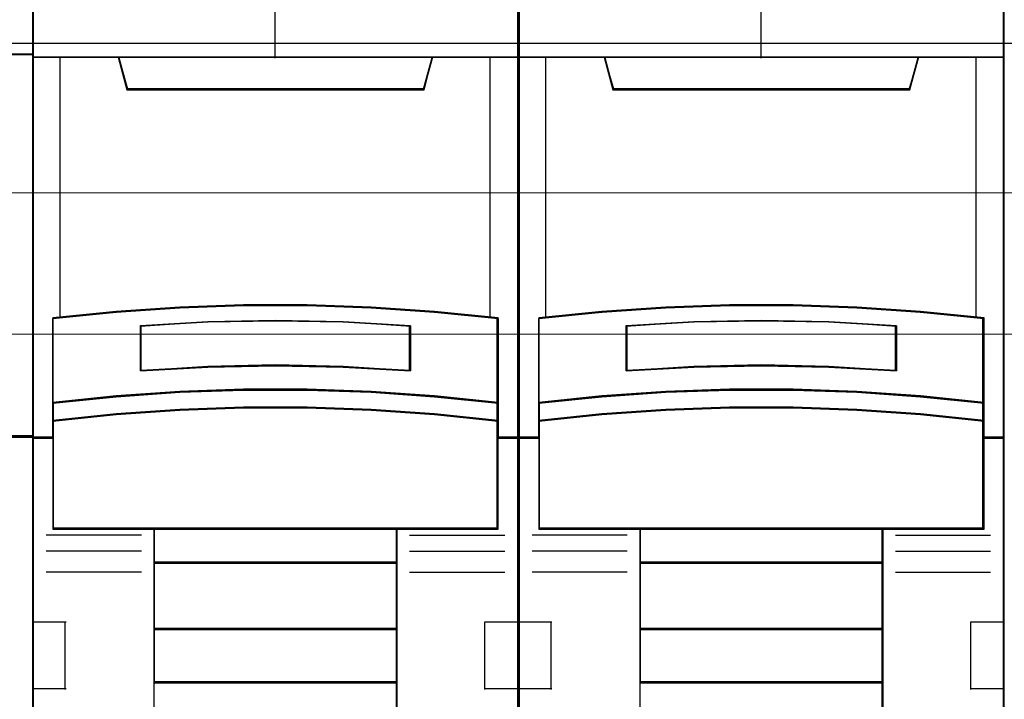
# Model space of a CAD drawing. Header units: millimetres. Extents: x -1290 to 1795, y -4192 to -1311.
# Tile 63 of 256: x 543.6 to 550.89, y -3283.81 to -3278.77. Entities that reach past the tile are written whole.
import ezdxf

# ---------------------------------------------------------------- set-up
doc = ezdxf.new("R2010")
doc.units = ezdxf.units.MM
doc.layers.add('45', color=7, linetype='Continuous')
doc.layers.add('Aparatura', color=7, linetype='Continuous', lineweight=13)

# ---------------------------------------------------------------- blocks, each defined once
blk = doc.blocks.new('*U33')
at = {"layer": '45', "color": 7}
for points in [[(79.039055, -226.499965), (6.964233, -226.499965), (6.964233, -308.565404), (79.039055, -308.565404), (79.039055, -226.499965)], [(77.998101, -245.271226), (77.998101, -259.449366), (79.039055, -259.449366), (79.039055, -245.271226), (77.998101, -245.271226)]]:
    blk.add_lwpolyline(points, close=True, dxfattribs=at)
at = {"layer": '45', "color": 139}
blk.add_lwpolyline([(79.039055, -226.499965), (6.964233, -226.499965), (6.964233, -308.565404), (79.039055, -308.565404), (79.039055, -226.499965)], close=True, dxfattribs=at)
at = {"layer": '45', "color": 254}
blk.add_lwpolyline([(79.017555, -226.521521), (6.985732, -226.521521), (6.985732, -308.543849), (79.017555, -308.543849), (79.017555, -226.521521)], close=True, dxfattribs=at)
at = {"layer": '45', "color": 139}
for points in [[(6.964233, -245.271226), (79.039055, -245.271226)], [(79.039055, -259.406255), (24.223275, -259.406255)]]:
    blk.add_lwpolyline(points, dxfattribs=at)
at = {"layer": '45', "color": 140}
blk.add_lwpolyline([(77.998101, -245.271226), (77.998101, -259.449366), (79.039055, -259.449366), (79.039055, -245.271226), (77.998101, -245.271226)], close=True, dxfattribs=at)
at = {"layer": '45', "color": 59}
blk.add_lwpolyline([(78.019601, -245.292782), (78.019601, -259.429607), (79.017555, -259.429607), (79.017555, -245.292782), (78.019601, -245.292782)], close=True, dxfattribs=at)
blk = doc.blocks.new('*U34')
at = {"layer": '45', "color": 7}
for points in [[(96.995052, -226.659835), (79.008597, -226.659835), (79.008597, -308.42709), (96.995052, -308.42709), (96.995052, -226.659835)], [(86.82202, -254.571274), (89.181629, -254.571274), (91.541238, -254.659184), (93.895283, -254.824017), (96.249327, -255.054783), (96.249327, -258.192096), (96.249327, -258.862415), (96.249327, -259.494274), (96.995052, -259.494274), (96.995052, -245.373615), (95.993331, -245.373615), (93.817371, -245.373615), (93.500159, -246.554915), (82.50349, -246.554915), (82.186278, -245.373615), (80.010318, -245.373615), (79.008597, -245.373615), (79.008597, -259.494274), (79.754322, -259.494274), (79.754322, -258.862415), (79.754322, -258.192096), (79.754322, -255.054783), (82.097236, -254.824017), (84.462411, -254.659184), (86.82202, -254.571274)], [(82.495652, -246.589705), (93.506205, -246.589705), (93.823818, -245.373615), (87.995357, -245.373615), (82.17804, -245.373615), (82.495652, -246.589705)], [(91.540897, -257.791222), (93.89531, -257.951847), (96.249723, -258.195554), (96.249723, -255.032901), (93.89531, -254.800271), (91.540897, -254.634107), (89.180918, -254.545487), (86.820939, -254.545487), (84.46096, -254.634107), (82.095416, -254.800271), (79.752135, -255.032901), (79.752135, -258.195554), (82.095416, -257.951847), (84.46096, -257.791222), (86.820939, -257.70814), (89.180918, -257.70814), (91.540897, -257.791222)], [(93.006821, -255.323066), (93.006821, -256.99563), (90.503875, -256.855784), (87.995354, -256.811033), (85.497982, -256.855784), (82.995036, -256.99563), (82.995036, -255.323066), (85.497982, -255.177625), (87.995354, -255.132874), (90.503875, -255.177625), (93.006821, -255.323066)], [(90.503875, -256.855784), (93.006821, -256.99563), (93.006821, -255.323066), (90.503875, -255.177625), (87.995354, -255.132874), (85.497982, -255.177625), (82.995036, -255.323066), (82.995036, -256.99563), (85.497982, -256.855784), (87.995354, -256.811033), (90.503875, -256.855784)], [(93.89531, -257.923783), (91.540897, -257.759568), (89.180918, -257.674629), (86.820939, -257.674629), (84.46096, -257.759568), (82.095416, -257.923783), (79.752135, -258.172938), (79.752135, -258.863775), (82.095416, -258.614621), (84.46096, -258.450405), (86.820939, -258.365466), (89.180918, -258.365466), (91.540897, -258.450405), (93.89531, -258.614621), (96.249723, -258.863775), (96.249723, -258.172938), (93.89531, -257.923783)], [(91.540897, -258.425761), (89.180918, -258.34285), (86.820939, -258.34285), (84.46096, -258.425761), (82.095416, -258.586055), (79.752135, -258.829261), (79.752135, -259.464911), (79.752135, -262.85873), (83.503611, -262.85873), (92.498247, -262.85873), (96.249723, -262.85873), (96.249723, -259.464911), (96.249723, -258.829261), (93.89531, -258.586055), (91.540897, -258.425761)], [(83.494909, -264.112543), (92.506949, -264.112543), (92.506949, -262.819212), (83.494909, -262.819212), (83.494909, -264.112543)], [(92.506949, -264.074821), (83.494909, -264.074821), (83.494909, -266.578853), (92.506949, -266.578853), (92.506949, -264.074821)], [(92.506949, -266.541131), (83.494909, -266.541131), (83.494909, -268.545794), (92.506949, -268.545794), (92.506949, -266.541131)], [(83.494909, -272.979045), (92.506949, -272.979045), (92.506949, -268.508072), (83.494909, -268.508072), (83.494909, -272.979045)]]:
    blk.add_lwpolyline(points, close=True, dxfattribs=at)
at = {"layer": '45', "color": 139}
for points in [[(96.995052, -226.659835), (79.008597, -226.659835), (79.008597, -308.42709), (96.995052, -308.42709), (96.995052, -226.659835)], [(91.533208, -258.443064), (89.178355, -258.360813), (86.823502, -258.360813), (84.468649, -258.443064), (82.108243, -258.602083), (79.770051, -258.843354), (79.770051, -259.473947), (79.770051, -262.840767), (83.513379, -262.840767), (92.488479, -262.840767), (96.231806, -262.840767), (96.231806, -259.473947), (96.231806, -258.843354), (93.882507, -258.602083), (91.533208, -258.443064)]]:
    blk.add_lwpolyline(points, close=True, dxfattribs=at)
at = {"layer": '45', "color": 59}
for points in [[(96.975344, -226.677798), (79.026513, -226.677798), (79.026513, -308.409127), (96.975344, -308.409127), (96.975344, -226.677798)], [(86.823592, -254.565836), (89.178265, -254.565836), (91.532939, -254.653523), (93.882059, -254.817936), (96.231179, -255.048115), (96.231179, -258.177446), (96.231179, -258.84606), (96.231179, -259.476311), (96.975344, -259.476311), (96.975344, -245.391578), (95.975719, -245.391578), (93.80431, -245.391578), (93.487762, -246.569873), (82.514095, -246.569873), (82.197547, -245.391578), (80.026139, -245.391578), (79.026513, -245.391578), (79.026513, -259.476311), (79.770679, -259.476311), (79.770679, -258.84606), (79.770679, -258.177446), (79.770679, -255.048115), (82.108692, -254.817936), (84.468919, -254.653523), (86.823592, -254.565836)], [(82.495652, -246.589705), (93.506205, -246.589705), (93.823818, -245.373615), (87.995357, -245.373615), (82.17804, -245.373615), (82.495652, -246.589705)], [(91.540897, -257.791222), (93.89531, -257.951847), (96.249723, -258.195554), (96.249723, -255.032901), (93.89531, -254.800271), (91.540897, -254.634107), (89.180918, -254.545487), (86.820939, -254.545487), (84.46096, -254.634107), (82.095416, -254.800271), (79.752135, -255.032901), (79.752135, -258.195554), (82.095416, -257.951847), (84.46096, -257.791222), (86.820939, -257.70814), (89.180918, -257.70814), (91.540897, -257.791222)], [(93.006821, -255.323066), (93.006821, -256.99563), (90.503875, -256.855784), (87.995354, -256.811033), (85.497982, -256.855784), (82.995036, -256.99563), (82.995036, -255.323066), (85.497982, -255.177625), (87.995354, -255.132874), (90.503875, -255.177625), (93.006821, -255.323066)], [(90.503875, -256.855784), (93.006821, -256.99563), (93.006821, -255.323066), (90.503875, -255.177625), (87.995354, -255.132874), (85.497982, -255.177625), (82.995036, -255.323066), (82.995036, -256.99563), (85.497982, -256.855784), (87.995354, -256.811033), (90.503875, -256.855784)], [(90.494917, -256.838857), (92.988905, -256.975871), (92.988905, -255.337177), (90.494917, -255.194682), (87.995374, -255.150837), (85.506941, -255.194682), (83.012953, -255.337177), (83.012953, -256.975871), (85.506941, -256.838857), (87.995374, -256.795012), (90.494917, -256.838857)], [(93.89531, -257.923783), (91.540897, -257.759568), (89.180918, -257.674629), (86.820939, -257.674629), (84.46096, -257.759568), (82.095416, -257.923783), (79.752135, -258.172938), (79.752135, -258.863775), (82.095416, -258.614621), (84.46096, -258.450405), (86.820939, -258.365466), (89.180918, -258.365466), (91.540897, -258.450405), (93.89531, -258.614621), (96.249723, -258.863775), (96.249723, -258.172938), (93.89531, -257.923783)], [(93.882507, -257.934219), (91.533208, -257.774965), (89.178355, -257.692592), (86.823502, -257.692592), (84.468649, -257.774965), (82.108243, -257.934219), (79.770051, -258.175846), (79.770051, -258.845812), (82.108243, -258.604185), (84.468649, -258.444931), (86.823502, -258.362558), (89.178355, -258.362558), (91.533208, -258.444931), (93.882507, -258.604185), (96.231806, -258.845812), (96.231806, -258.175846), (93.882507, -257.934219)], [(91.540897, -258.425761), (89.180918, -258.34285), (86.820939, -258.34285), (84.46096, -258.425761), (82.095416, -258.586055), (79.752135, -258.829261), (79.752135, -259.464911), (79.752135, -262.85873), (83.503611, -262.85873), (92.498247, -262.85873), (96.249723, -262.85873), (96.249723, -259.464911), (96.249723, -258.829261), (93.89531, -258.586055), (91.540897, -258.425761)], [(83.494909, -264.112543), (92.506949, -264.112543), (92.506949, -262.819212), (83.494909, -262.819212), (83.494909, -264.112543)], [(83.512825, -264.09458), (92.489032, -264.09458), (92.489032, -262.838971), (83.512825, -262.838971), (83.512825, -264.09458)], [(92.506949, -264.074821), (83.494909, -264.074821), (83.494909, -266.578853), (92.506949, -266.578853), (92.506949, -264.074821)], [(92.489032, -264.092784), (83.512825, -264.092784), (83.512825, -266.56089), (92.489032, -266.56089), (92.489032, -264.092784)], [(92.506949, -266.541131), (83.494909, -266.541131), (83.494909, -268.545794), (92.506949, -268.545794), (92.506949, -266.541131)], [(92.489032, -266.559094), (83.512825, -266.559094), (83.512825, -268.527831), (92.489032, -268.527831), (92.489032, -266.559094)], [(83.494909, -272.979045), (92.506949, -272.979045), (92.506949, -268.508072), (83.494909, -268.508072), (83.494909, -272.979045)]]:
    blk.add_lwpolyline(points, close=True, dxfattribs=at)
at = {"layer": '45', "color": 139}
for points in [[(87.975845, -238.183054), (87.975845, -245.411337)], [(79.008597, -245.373615), (96.995052, -245.373615)], [(82.17804, -245.373615), (82.53458, -246.589705)], [(93.823818, -245.373615), (93.469069, -246.589705)], [(82.495163, -246.550187), (93.506694, -246.550187)], [(96.249723, -255.066412), (93.89531, -254.817788), (91.540897, -254.6402), (89.180918, -254.545487), (86.820939, -254.545487), (84.46096, -254.6402), (82.095416, -254.817788), (79.752135, -255.066412)], [(79.752135, -255.028689), (79.752135, -262.85873)], [(93.006821, -255.355615), (90.503875, -255.185284), (87.995354, -255.132874), (85.497982, -255.185284), (82.995036, -255.355615)], [(82.995036, -256.99563), (82.995036, -255.317893)], [(92.969197, -256.99563), (92.969197, -255.317893)], [(96.212098, -262.85873), (96.212098, -255.028689)], [(93.006821, -256.99563), (90.503875, -256.829609), (87.995354, -256.776483), (85.497982, -256.829609), (82.995036, -256.99563)], [(96.249723, -258.195554), (93.89531, -257.935091), (91.540897, -257.763423), (89.180918, -257.674629), (86.820939, -257.674629), (84.46096, -257.763423), (82.095416, -257.935091), (79.752135, -258.195554)], [(96.249723, -258.863775), (93.89531, -258.603312), (91.540897, -258.431644), (89.180918, -258.34285), (86.820939, -258.34285), (84.46096, -258.431644), (82.095416, -258.603312), (79.752135, -258.863775)], [(79.78976, -259.454755), (79.008597, -259.454755)], [(96.995052, -259.454755), (96.212098, -259.454755)], [(96.249723, -262.819212), (79.752135, -262.819212)], [(83.494909, -262.819212), (83.494909, -273.96521)], [(83.494909, -262.819212), (92.506949, -262.819212)], [(92.469324, -262.819212), (92.469324, -273.96521)], [(83.034452, -263.083267), (79.508469, -263.083267)], [(92.969197, -263.083267), (96.49518, -263.083267)], [(83.034452, -263.668859), (79.508469, -263.668859)], [(92.969197, -263.668859), (96.49518, -263.668859)], [(83.494909, -264.074821), (92.506949, -264.074821)], [(83.034452, -264.453839), (79.508469, -264.453839)], [(92.969197, -264.453839), (96.49518, -264.453839)], [(79.008597, -266.295039), (80.241257, -266.295039)], [(80.201841, -266.295039), (80.201841, -268.797275)], [(83.494909, -266.541131), (92.506949, -266.541131)], [(95.762392, -268.797275), (95.762392, -266.295039)], [(95.762392, -266.295039), (96.995052, -266.295039)], [(79.008597, -268.759553), (80.241257, -268.759553)], [(83.494909, -268.508072), (92.506949, -268.508072)], [(95.762392, -268.759553), (96.995052, -268.759553)]]:
    blk.add_lwpolyline(points, dxfattribs=at)
at = {"layer": '45', "color": 140}
for points in [[(86.82202, -254.571274), (89.181629, -254.571274), (91.541238, -254.659184), (93.895283, -254.824017), (96.249327, -255.054783), (96.249327, -258.192096), (96.249327, -258.862415), (96.249327, -259.494274), (96.995052, -259.494274), (96.995052, -245.373615), (95.993331, -245.373615), (93.817371, -245.373615), (93.500159, -246.554915), (82.50349, -246.554915), (82.186278, -245.373615), (80.010318, -245.373615), (79.008597, -245.373615), (79.008597, -259.494274), (79.754322, -259.494274), (79.754322, -258.862415), (79.754322, -258.192096), (79.754322, -255.054783), (82.097236, -254.824017), (84.462411, -254.659184), (86.82202, -254.571274)], [(82.514285, -246.569946), (93.487572, -246.569946), (93.804109, -245.391578), (87.995375, -245.391578), (82.197748, -245.391578), (82.514285, -246.569946)]]:
    blk.add_lwpolyline(points, close=True, dxfattribs=at)
for points in [[(80.00655, -245.373615), (80.00655, -255.039467)], [(95.955891, -255.039467), (95.955891, -245.373615)]]:
    blk.add_lwpolyline(points, dxfattribs=at)
blk = doc.blocks.new('*U35')
at = {"layer": '45', "color": 7}
for points in [[(114.99405, -226.659835), (97.007594, -226.659835), (97.007594, -308.42709), (114.99405, -308.42709), (114.99405, -226.659835)], [(104.821017, -254.571274), (107.180627, -254.571274), (109.540236, -254.659184), (111.89428, -254.824017), (114.248324, -255.054783), (114.248324, -258.192096), (114.248324, -258.862415), (114.248324, -259.494274), (114.99405, -259.494274), (114.99405, -245.373615), (113.992329, -245.373615), (111.816368, -245.373615), (111.499157, -246.554915), (100.502487, -246.554915), (100.185275, -245.373615), (98.009315, -245.373615), (97.007594, -245.373615), (97.007594, -259.494274), (97.75332, -259.494274), (97.75332, -258.862415), (97.75332, -258.192096), (97.75332, -255.054783), (100.096234, -254.824017), (102.461408, -254.659184), (104.821017, -254.571274)], [(100.496392, -246.589705), (111.505252, -246.589705), (111.822815, -245.373615), (105.995251, -245.373615), (100.178829, -245.373615), (100.496392, -246.589705)], [(109.541175, -257.791222), (111.895843, -257.951847), (114.250512, -258.195554), (114.250512, -255.032901), (111.895843, -254.800271), (109.541175, -254.634107), (107.180939, -254.545487), (104.820704, -254.545487), (102.460469, -254.634107), (100.094667, -254.800271), (97.751132, -255.032901), (97.751132, -258.195554), (100.094667, -257.951847), (102.460469, -257.791222), (104.820704, -257.70814), (107.180939, -257.70814), (109.541175, -257.791222)], [(111.00761, -255.323066), (111.00761, -256.99563), (108.504216, -256.855784), (105.995246, -256.811033), (103.497428, -256.855784), (100.994033, -256.99563), (100.994033, -255.323066), (103.497428, -255.177625), (105.995246, -255.132874), (108.504216, -255.177625), (111.00761, -255.323066)], [(108.504216, -256.855784), (111.00761, -256.99563), (111.00761, -255.323066), (108.504216, -255.177625), (105.995246, -255.132874), (103.497428, -255.177625), (100.994033, -255.323066), (100.994033, -256.99563), (103.497428, -256.855784), (105.995246, -256.811033), (108.504216, -256.855784)], [(111.895843, -257.923783), (109.541175, -257.759568), (107.180939, -257.674629), (104.820704, -257.674629), (102.460469, -257.759568), (100.094667, -257.923783), (97.751132, -258.172938), (97.751132, -258.863775), (100.094667, -258.614621), (102.460469, -258.450405), (104.820704, -258.365466), (107.180939, -258.365466), (109.541175, -258.450405), (111.895843, -258.614621), (114.250512, -258.863775), (114.250512, -258.172938), (111.895843, -257.923783)], [(109.541175, -258.425761), (107.180939, -258.34285), (104.820704, -258.34285), (102.460469, -258.425761), (100.094667, -258.586055), (97.751132, -258.829261), (97.751132, -259.464911), (97.751132, -262.85873), (101.503015, -262.85873), (110.498628, -262.85873), (114.250512, -262.85873), (114.250512, -259.464911), (114.250512, -258.829261), (111.895843, -258.586055), (109.541175, -258.425761)], [(101.493906, -264.112543), (110.507738, -264.112543), (110.507738, -262.819212), (101.493906, -262.819212), (101.493906, -264.112543)], [(110.507738, -264.074821), (101.493906, -264.074821), (101.493906, -266.578853), (110.507738, -266.578853), (110.507738, -264.074821)], [(110.507738, -266.541131), (101.493906, -266.541131), (101.493906, -268.545794), (110.507738, -268.545794), (110.507738, -266.541131)], [(101.493906, -272.979045), (110.507738, -272.979045), (110.507738, -268.508072), (101.493906, -268.508072), (101.493906, -272.979045)]]:
    blk.add_lwpolyline(points, close=True, dxfattribs=at)
at = {"layer": '45', "color": 139}
for points in [[(114.99405, -226.659835), (97.007594, -226.659835), (97.007594, -308.42709), (114.99405, -308.42709), (114.99405, -226.659835)], [(109.532717, -258.443064), (107.17812, -258.360813), (104.823524, -258.360813), (102.468927, -258.443064), (100.108777, -258.602083), (97.77084, -258.843354), (97.77084, -259.473947), (97.77084, -262.840767), (101.51376, -262.840767), (110.487883, -262.840767), (114.230803, -262.840767), (114.230803, -259.473947), (114.230803, -258.843354), (111.88176, -258.602083), (109.532717, -258.443064)]]:
    blk.add_lwpolyline(points, close=True, dxfattribs=at)
at = {"layer": '45', "color": 59}
for points in [[(114.976133, -226.677798), (97.025511, -226.677798), (97.025511, -308.409127), (114.976133, -308.409127), (114.976133, -226.677798)], [(104.823368, -254.565836), (107.178276, -254.565836), (109.533184, -254.653523), (111.882539, -254.817936), (114.231893, -255.048115), (114.231893, -258.177446), (114.231893, -258.84606), (114.231893, -259.476311), (114.976133, -259.476311), (114.976133, -245.391578), (113.976408, -245.391578), (111.804782, -245.391578), (111.488203, -246.569873), (100.513441, -246.569873), (100.196861, -245.391578), (98.025236, -245.391578), (97.025511, -245.391578), (97.025511, -259.476311), (97.769751, -259.476311), (97.769751, -258.84606), (97.769751, -258.177446), (97.769751, -255.048115), (100.107997, -254.817936), (102.468459, -254.653523), (104.823368, -254.565836)], [(100.496392, -246.589705), (111.505252, -246.589705), (111.822815, -245.373615), (105.995251, -245.373615), (100.178829, -245.373615), (100.496392, -246.589705)], [(109.541175, -257.791222), (111.895843, -257.951847), (114.250512, -258.195554), (114.250512, -255.032901), (111.895843, -254.800271), (109.541175, -254.634107), (107.180939, -254.545487), (104.820704, -254.545487), (102.460469, -254.634107), (100.094667, -254.800271), (97.751132, -255.032901), (97.751132, -258.195554), (100.094667, -257.951847), (102.460469, -257.791222), (104.820704, -257.70814), (107.180939, -257.70814), (109.541175, -257.791222)], [(111.00761, -255.323066), (111.00761, -256.99563), (108.504216, -256.855784), (105.995246, -256.811033), (103.497428, -256.855784), (100.994033, -256.99563), (100.994033, -255.323066), (103.497428, -255.177625), (105.995246, -255.132874), (108.504216, -255.177625), (111.00761, -255.323066)], [(108.504216, -256.855784), (111.00761, -256.99563), (111.00761, -255.323066), (108.504216, -255.177625), (105.995246, -255.132874), (103.497428, -255.177625), (100.994033, -255.323066), (100.994033, -256.99563), (103.497428, -256.855784), (105.995246, -256.811033), (108.504216, -256.855784)], [(108.494362, -256.838857), (110.987902, -256.975871), (110.987902, -255.337177), (108.494362, -255.194682), (105.995268, -255.150837), (103.507282, -255.194682), (101.013742, -255.337177), (101.013742, -256.975871), (103.507282, -256.838857), (105.995268, -256.795012), (108.494362, -256.838857)], [(111.895843, -257.923783), (109.541175, -257.759568), (107.180939, -257.674629), (104.820704, -257.674629), (102.460469, -257.759568), (100.094667, -257.923783), (97.751132, -258.172938), (97.751132, -258.863775), (100.094667, -258.614621), (102.460469, -258.450405), (104.820704, -258.365466), (107.180939, -258.365466), (109.541175, -258.450405), (111.895843, -258.614621), (114.250512, -258.863775), (114.250512, -258.172938), (111.895843, -257.923783)], [(111.88176, -257.934219), (109.532717, -257.774965), (107.17812, -257.692592), (104.823524, -257.692592), (102.468927, -257.774965), (100.108777, -257.934219), (97.77084, -258.175846), (97.77084, -258.845812), (100.108777, -258.604185), (102.468927, -258.444931), (104.823524, -258.362558), (107.17812, -258.362558), (109.532717, -258.444931), (111.88176, -258.604185), (114.230803, -258.845812), (114.230803, -258.175846), (111.88176, -257.934219)], [(109.541175, -258.425761), (107.180939, -258.34285), (104.820704, -258.34285), (102.460469, -258.425761), (100.094667, -258.586055), (97.751132, -258.829261), (97.751132, -259.464911), (97.751132, -262.85873), (101.503015, -262.85873), (110.498628, -262.85873), (114.250512, -262.85873), (114.250512, -259.464911), (114.250512, -258.829261), (111.895843, -258.586055), (109.541175, -258.425761)], [(101.493906, -264.112543), (110.507738, -264.112543), (110.507738, -262.819212), (101.493906, -262.819212), (101.493906, -264.112543)], [(101.513614, -264.09458), (110.48803, -264.09458), (110.48803, -262.838971), (101.513614, -262.838971), (101.513614, -264.09458)], [(110.507738, -264.074821), (101.493906, -264.074821), (101.493906, -266.578853), (110.507738, -266.578853), (110.507738, -264.074821)], [(110.48803, -264.092784), (101.513614, -264.092784), (101.513614, -266.56089), (110.48803, -266.56089), (110.48803, -264.092784)], [(110.507738, -266.541131), (101.493906, -266.541131), (101.493906, -268.545794), (110.507738, -268.545794), (110.507738, -266.541131)], [(110.48803, -266.559094), (101.513614, -266.559094), (101.513614, -268.527831), (110.48803, -268.527831), (110.48803, -266.559094)], [(101.493906, -272.979045), (110.507738, -272.979045), (110.507738, -268.508072), (101.493906, -268.508072), (101.493906, -272.979045)]]:
    blk.add_lwpolyline(points, close=True, dxfattribs=at)
at = {"layer": '45', "color": 139}
for points in [[(105.976634, -238.183054), (105.976634, -245.411337)], [(97.007594, -245.373615), (114.99405, -245.373615)], [(100.178829, -245.373615), (100.533577, -246.589705)], [(111.822815, -245.373615), (111.468067, -246.589705)], [(100.495952, -246.550187), (111.507483, -246.550187)], [(114.250512, -255.066412), (111.895843, -254.817788), (109.541175, -254.6402), (107.180939, -254.545487), (104.820704, -254.545487), (102.460469, -254.6402), (100.094667, -254.817788), (97.751132, -255.066412)], [(97.751132, -255.028689), (97.751132, -262.85873)], [(111.00761, -255.355615), (108.504216, -255.185284), (105.995246, -255.132874), (103.497428, -255.185284), (100.994033, -255.355615)], [(100.994033, -256.99563), (100.994033, -255.317893)], [(110.968194, -256.99563), (110.968194, -255.317893)], [(114.211095, -262.85873), (114.211095, -255.028689)], [(111.00761, -256.99563), (108.504216, -256.829609), (105.995246, -256.776483), (103.497428, -256.829609), (100.994033, -256.99563)], [(114.250512, -258.195554), (111.895843, -257.935091), (109.541175, -257.763423), (107.180939, -257.674629), (104.820704, -257.674629), (102.460469, -257.763423), (100.094667, -257.935091), (97.751132, -258.195554)], [(114.250512, -258.863775), (111.895843, -258.603312), (109.541175, -258.431644), (107.180939, -258.34285), (104.820704, -258.34285), (102.460469, -258.431644), (100.094667, -258.603312), (97.751132, -258.863775)], [(97.790549, -259.454755), (97.007594, -259.454755)], [(114.99405, -259.454755), (114.211095, -259.454755)], [(114.250512, -262.819212), (97.751132, -262.819212)], [(101.493906, -262.819212), (101.493906, -273.96521)], [(101.493906, -262.819212), (110.507738, -262.819212)], [(110.468321, -262.819212), (110.468321, -273.96521)], [(101.03345, -263.083267), (97.507467, -263.083267)], [(110.968194, -263.083267), (114.494177, -263.083267)], [(101.03345, -263.668859), (97.507467, -263.668859)], [(110.968194, -263.668859), (114.494177, -263.668859)], [(101.493906, -264.074821), (110.507738, -264.074821)], [(101.03345, -264.453839), (97.507467, -264.453839)], [(110.968194, -264.453839), (114.494177, -264.453839)], [(97.007594, -266.295039), (98.240255, -266.295039)], [(98.200838, -266.295039), (98.200838, -268.797275)], [(101.493906, -266.541131), (110.507738, -266.541131)], [(113.761389, -268.797275), (113.761389, -266.295039)], [(113.761389, -266.295039), (114.99405, -266.295039)], [(97.007594, -268.759553), (98.240255, -268.759553)], [(101.493906, -268.508072), (110.507738, -268.508072)], [(113.761389, -268.759553), (114.99405, -268.759553)]]:
    blk.add_lwpolyline(points, dxfattribs=at)
at = {"layer": '45', "color": 140}
for points in [[(104.821017, -254.571274), (107.180627, -254.571274), (109.540236, -254.659184), (111.89428, -254.824017), (114.248324, -255.054783), (114.248324, -258.192096), (114.248324, -258.862415), (114.248324, -259.494274), (114.99405, -259.494274), (114.99405, -245.373615), (113.992329, -245.373615), (111.816368, -245.373615), (111.499157, -246.554915), (100.502487, -246.554915), (100.185275, -245.373615), (98.009315, -245.373615), (97.007594, -245.373615), (97.007594, -259.494274), (97.75332, -259.494274), (97.75332, -258.862415), (97.75332, -258.192096), (97.75332, -255.054783), (100.096234, -254.824017), (102.461408, -254.659184), (104.821017, -254.571274)], [(100.513331, -246.569946), (111.488312, -246.569946), (111.804898, -245.391578), (105.995268, -245.391578), (100.196745, -245.391578), (100.513331, -246.569946)]]:
    blk.add_lwpolyline(points, close=True, dxfattribs=at)
for points in [[(98.007339, -245.373615), (98.007339, -255.039467)], [(113.95668, -255.039467), (113.95668, -245.373615)]]:
    blk.add_lwpolyline(points, dxfattribs=at)

msp = doc.modelspace()

# ---------------------------------------------------------------- linework, layer by layer
at = {"layer": 'Aparatura', "lineweight": 13}
for points in [[(529.2552, -3278.9457), (594.0574, -3278.9457), (529.2552, -3278.9457)], [(529.2552, -3278.9457), (594.0574, -3278.9457), (594.0574, -3288.2218), (529.2552, -3288.2218), (529.2552, -3278.9457)], [(529.2585, -3278.9475), (594.0864, -3278.9475), (529.2585, -3278.9475)], [(529.2585, -3278.9475), (594.0864, -3278.9475), (594.0864, -3288.2204), (529.2585, -3288.2204), (529.2585, -3278.9475)], [(528.9124, -3280.0548), (528.9124, -3281.2959), (527.8914, -3281.2959), (527.8914, -3285.8173), (528.9124, -3285.8173), (528.9124, -3287.0542), (594.3705, -3287.0542), (594.3705, -3285.8173), (595.3914, -3285.8173), (595.3914, -3281.2959), (594.3705, -3281.2959), (594.3705, -3280.0548), (528.9124, -3280.0548)], [(528.9124, -3280.0548), (528.9124, -3281.2959), (527.8914, -3281.2959), (527.8914, -3285.8173), (528.9124, -3285.8173), (528.9124, -3287.0542), (594.3705, -3287.0542), (594.3705, -3285.8173), (595.3914, -3285.8173), (595.3914, -3281.2959), (594.3705, -3281.2959), (594.3705, -3280.0548), (528.9124, -3280.0548)], [(528.9124, -3280.0548), (528.9124, -3281.2959), (527.8914, -3281.2959), (527.8914, -3285.8173), (528.9124, -3285.8173), (528.9124, -3287.0542), (594.3705, -3287.0542), (594.3705, -3285.8173), (595.3914, -3285.8173), (595.3914, -3281.2959), (594.3705, -3281.2959), (594.3705, -3280.0548), (528.9124, -3280.0548)], [(528.9123, -3280.0548), (594.3705, -3280.0548), (594.3705, -3281.102), (528.9123, -3281.102), (528.9123, -3280.0548)]]:
    msp.add_lwpolyline(points, close=True, dxfattribs=at)

# ---------------------------------------------------------------- block references
at = {"layer": 'Aparatura', "lineweight": 13, "xscale": 0.2, "yscale": 0.2, "zscale": 0.2}
for name in ['*U33', '*U34', '*U35']:
    msp.add_blockref(name, (527.8914, -3229.9741), dxfattribs=at)

doc.saveas('drawing.dxf')
